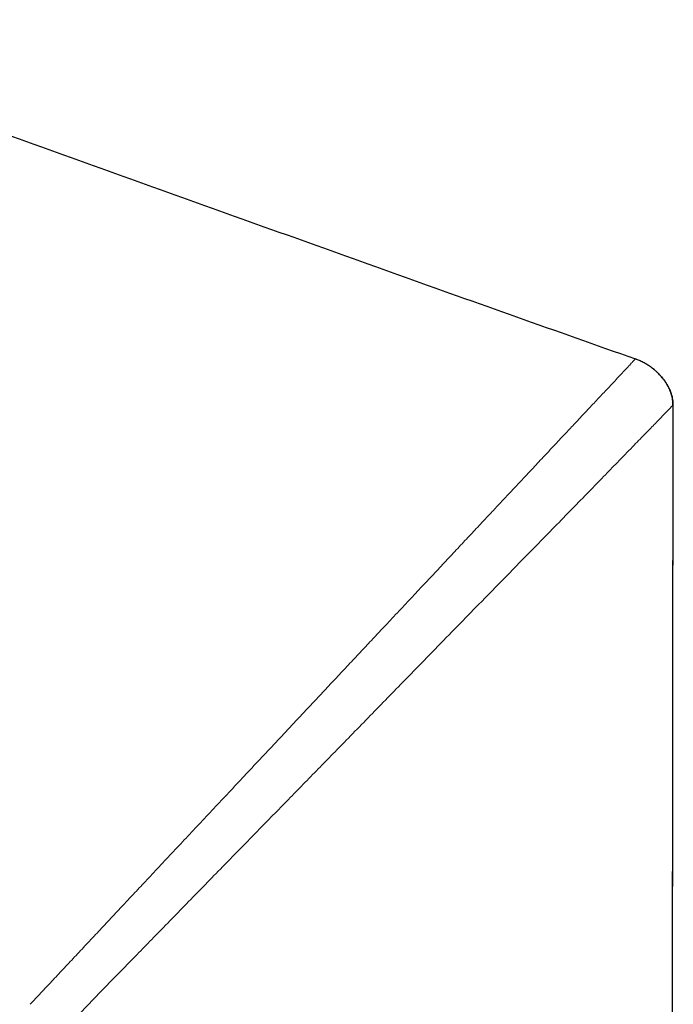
# Model space of a CAD drawing. Header units: millimetres. Extents: x 8 to 869, y 12 to 834.
# Tile 41 of 216: x 193 to 214, y 802 to 834. Entities that reach past the tile are written whole.
import ezdxf

# ---------------------------------------------------------------- set-up
doc = ezdxf.new("R2010")
doc.units = ezdxf.units.MM

msp = doc.modelspace()

# ---------------------------------------------------------------- linework, layer by layer
at = {"color": 7, "linetype": 'Continuous', "lineweight": 30}
for p, q in [((213.26, 823.175), (213.27, 823.185)), ((214.369, 697.913), (214.496, 821.701)), ((214.489, 821.693), (214.477, 821.681))]:
    msp.add_line(p, q, dxfattribs=at)
at = {"color": 252, "linetype": 'Continuous', "lineweight": 0}
for p, q in [((213.881, 822.836), (213.8, 822.897)), ((214.495, 821.7), (214.479, 821.684))]:
    msp.add_line(p, q, dxfattribs=at)
at = {"color": 7, "linetype": 'Continuous', "lineweight": 30, "flags": 128}
msp.add_lwpolyline([(214.368, 697.913), (214.431, 759.43), (214.494, 821.699)], dxfattribs=at)
at = {"color": 7, "linetype": 'Continuous', "lineweight": 30}
for points, knots in [([(182.548, 834.149), (183.829, 833.696), (186.392, 832.788), (190.232, 831.418), (194.07, 830.043), (197.908, 828.665), (201.746, 827.288), (205.585, 825.914), (209.426, 824.545), (211.989, 823.641), (213.271, 823.188)], [0, 0, 0, 0, 0.124999, 0.249999, 0.375, 0.5, 0.625, 0.749999, 0.874999, 1, 1, 1, 1]), ([(213.8, 822.897), (213.785, 822.91), (213.734, 822.949), (213.641, 823.009), (213.523, 823.076), (213.399, 823.136), (213.313, 823.169), (213.27, 823.185)], [0, 0, 0, 0, 0.097491, 0.320574, 0.544595, 0.771713, 1, 1, 1, 1]), ([(214.486, 821.691), (214.485, 821.731), (214.483, 821.807), (214.467, 821.915), (214.444, 822.013), (214.416, 822.101), (214.385, 822.18), (214.353, 822.25), (214.321, 822.311), (214.289, 822.367), (214.259, 822.415), (214.23, 822.459), (214.201, 822.499), (214.171, 822.539), (214.136, 822.582), (214.097, 822.628), (214.05, 822.679), (213.997, 822.733), (213.938, 822.788), (213.876, 822.841), (213.83, 822.877), (213.805, 822.896), (213.801, 822.899)], [0, 0, 0, 0, 0.078841, 0.152168, 0.220318, 0.283409, 0.341421, 0.394268, 0.441834, 0.483999, 0.52544, 0.559557, 0.591212, 0.626691, 0.666115, 0.709554, 0.757046, 0.817589, 0.880425, 0.93794, 0.990323, 1, 1, 1, 1])]:
    msp.add_open_spline(points, degree=3, knots=knots, dxfattribs=at)
at = {"color": 252, "linetype": 'Continuous', "lineweight": 0}
for points, knots in [([(211.522, 821.323), (211.635, 821.444), (211.859, 821.682), (212.157, 821.999), (212.422, 822.28), (212.65, 822.523), (212.842, 822.728), (212.999, 822.895), (213.12, 823.025), (213.206, 823.117), (213.26, 823.175), (213.266, 823.182), (213.27, 823.185)], [0, 0, 0, 0, 0.1097735, 0.2167048, 0.3209964, 0.4228519, 0.5225032, 0.620218, 0.7164463, 0.8115671, 0.9059612, 1, 1, 1, 1]), ([(214.496, 821.701), (214.495, 821.729), (214.493, 821.787), (214.483, 821.873), (214.466, 821.959), (214.44, 822.054), (214.403, 822.158), (214.352, 822.268), (214.292, 822.375), (214.216, 822.487), (214.142, 822.583), (214.087, 822.64), (214.069, 822.658)], [0, 0, 0, 0, 0.080302, 0.161071, 0.242406, 0.324168, 0.436213, 0.549146, 0.663263, 0.778892, 0.929216, 1, 1, 1, 1]), ([(214.477, 821.681), (214.471, 821.675), (214.455, 821.658), (214.342, 821.542), (214.152, 821.347), (213.89, 821.079), (213.565, 820.745), (213.171, 820.34), (212.855, 820.016), (212.688, 819.843)], [0, 0, 0, 0, 0.084351, 0.231937, 0.379627, 0.529657, 0.679692, 0.829735, 1, 1, 1, 1]), ([(214.496, 821.701), (214.496, 821.701), (214.496, 821.701), (214.496, 821.701), (214.496, 821.701)], [0, 0, 0, 0, 0.0007181, 1, 1, 1, 1]), ([(214.496, 821.701), (214.496, 821.701), (214.496, 821.701), (214.496, 821.701), (214.496, 821.701)], [0, 0, 0, 0, 0.0007181, 1, 1, 1, 1]), ([(208.353, 817.944), (208.451, 818.049), (208.643, 818.253), (208.918, 818.547), (209.178, 818.824), (209.421, 819.084), (209.648, 819.326), (209.86, 819.551), (210.057, 819.762), (210.241, 819.958), (210.429, 820.159), (210.619, 820.361), (210.808, 820.562), (210.98, 820.745), (211.136, 820.912), (211.277, 821.062), (211.404, 821.198), (211.484, 821.282), (211.522, 821.323)], [0, 0, 0, 0, 0.0822894, 0.1608714, 0.2358855, 0.307462, 0.3757231, 0.439649, 0.5005888, 0.5586376, 0.6138843, 0.6815851, 0.744869, 0.8038907, 0.8587913, 0.9096995, 0.9567334, 1, 1, 1, 1]), ([(212.688, 819.843), (212.542, 819.693), (212.251, 819.393), (211.761, 818.889), (211.231, 818.346), (210.661, 817.761), (209.988, 817.073), (209.206, 816.275), (208.604, 815.66), (208.303, 815.352)], [0, 0, 0, 0, 0.12165, 0.2433444, 0.3738275, 0.5043149, 0.6348255, 0.8174011, 1, 1, 1, 1]), ([(205.133, 814.511), (205.281, 814.67), (205.576, 814.984), (206.009, 815.445), (206.431, 815.895), (206.84, 816.331), (207.237, 816.754), (207.621, 817.164), (207.993, 817.56), (208.234, 817.817), (208.353, 817.944)], [0, 0, 0, 0, 0.133379, 0.264534, 0.393155, 0.519271, 0.642947, 0.764251, 0.883248, 1, 1, 1, 1]), ([(208.303, 815.352), (208.07, 815.114), (207.605, 814.638), (206.892, 813.906), (206.044, 813.035), (205.056, 812.022), (204.302, 811.249), (203.924, 810.863)], [0, 0, 0, 0, 0.165478, 0.330955, 0.496434, 0.748202, 1, 1, 1, 1]), ([(202.858, 812.086), (202.992, 812.229), (203.259, 812.513), (203.654, 812.935), (204.041, 813.347), (204.416, 813.747), (204.779, 814.134), (205.016, 814.387), (205.133, 814.511)], [0, 0, 0, 0, 0.175171, 0.348172, 0.517747, 0.683116, 0.843956, 1, 1, 1, 1]), ([(197.88, 806.778), (198.033, 806.942), (198.341, 807.27), (198.809, 807.769), (199.284, 808.275), (199.767, 808.789), (200.257, 809.312), (200.756, 809.844), (201.263, 810.385), (201.779, 810.935), (202.304, 811.495), (202.656, 811.87), (202.834, 812.06)], [0, 0, 0, 0, 0.093817, 0.188679, 0.284693, 0.381977, 0.48066, 0.580877, 0.682768, 0.786483, 0.892174, 1, 1, 1, 1]), ([(202.834, 812.06), (202.838, 812.064), (202.846, 812.073), (202.854, 812.081), (202.858, 812.086)], [0, 0, 0, 0, 0.50002, 1, 1, 1, 1]), ([(203.924, 810.863), (203.603, 810.534), (202.961, 809.877), (201.981, 808.875), (200.99, 807.861), (200.325, 807.18), (199.993, 806.839)], [0, 0, 0, 0, 0.2455532, 0.4911458, 0.7455994, 1, 1, 1, 1]), ([(199.993, 806.839), (199.627, 806.465), (198.896, 805.716), (197.854, 804.648), (196.867, 803.636), (195.939, 802.683), (195.032, 801.753), (194.455, 801.161), (194.166, 800.864)], [0, 0, 0, 0, 0.179845, 0.359731, 0.519914, 0.680048, 0.840058, 1, 1, 1, 1]), ([(196.725, 805.547), (196.777, 805.602), (196.885, 805.717), (197.054, 805.898), (197.239, 806.095), (197.439, 806.308), (197.654, 806.537), (197.803, 806.696), (197.88, 806.778)], [0, 0, 0, 0, 0.135182, 0.282742, 0.442833, 0.615623, 0.801283, 1, 1, 1, 1]), ([(193.709, 802.331), (193.823, 802.453), (194.054, 802.699), (194.409, 803.077), (194.773, 803.465), (195.147, 803.863), (195.529, 804.271), (195.92, 804.688), (196.319, 805.114), (196.589, 805.402), (196.725, 805.547)], [0, 0, 0, 0, 0.119674, 0.240783, 0.36343, 0.487679, 0.613501, 0.740854, 0.869699, 1, 1, 1, 1])]:
    msp.add_open_spline(points, degree=3, knots=knots, dxfattribs=at)

doc.saveas('drawing.dxf')
